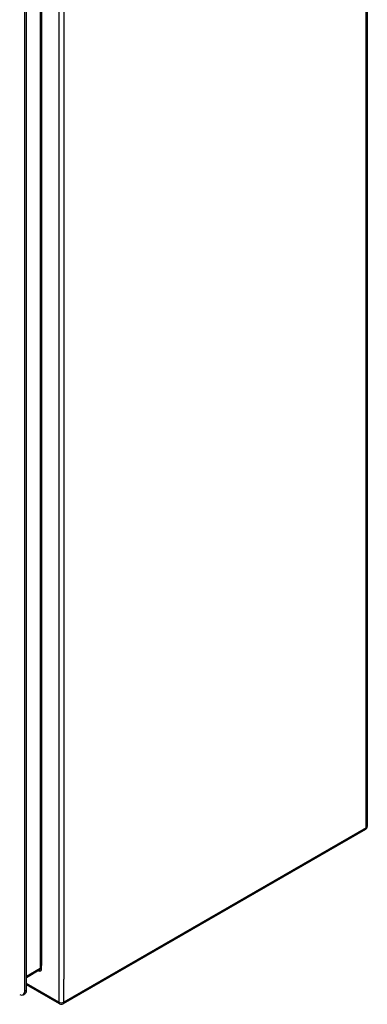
# Model space of a CAD drawing. Header units: inches. Extents: x 24 to 669, y 73 to 310.
# Tile 115 of 146: x 660 to 669, y 221 to 248. Entities that reach past the tile are written whole.
import ezdxf

# ---------------------------------------------------------------- set-up
doc = ezdxf.new("R2010")
doc.units = ezdxf.units.IN
doc.header["$MEASUREMENT"] = 0
doc.layers.add('Visible Edges(ANSI)', color=7, linetype='Continuous', lineweight=25)
doc.layers.add('Visible Tangent Edges(ANSI)', color=7, linetype='Continuous', lineweight=25)

msp = doc.modelspace()

# ---------------------------------------------------------------- linework, layer by layer
at = {"layer": 'Visible Edges(ANSI)'}
for p, q in [((669.225, 256.036), (669.225, 225.949)), ((659.771, 221.396), (659.771, 250.487)), ((659.819, 221.424), (659.819, 250.514)), ((669.175, 225.863), (660.83, 221.057)), ((660.174, 221.982), (659.819, 221.777)), ((660.731, 221.057), (659.819, 221.583)), ((659.73, 221.306), (659.778, 221.333))]:
    msp.add_line(p, q, dxfattribs=at)
for centre, start, end in [((669.126, 225.949), 299.936, 0), ((660.781, 221.143), 240.064, 299.936)]:
    msp.add_arc(centre, 0.099, start, end, dxfattribs=at)
for centre, start_param, end_param in [((659.632, 221.476), 5.499721, 7.070517), ((659.68, 221.504), 0, 0.787332)]:
    msp.add_ellipse(centre, major_axis=(0.098, -0.171), ratio=0.578093, start_param=start_param, end_param=end_param, dxfattribs=at)
at = {"layer": 'Visible Tangent Edges(ANSI)'}
for p, q in [((669.196, 225.908), (669.196, 255.996)), ((660.711, 251.19), (660.711, 221.103)), ((660.195, 250.81), (660.195, 222.027)), ((660.238, 250.727), (660.238, 222.11)), ((660.851, 250.556), (660.851, 221.736)), ((669.196, 225.908), (660.851, 221.103)), ((660.195, 222.027), (659.819, 221.811)), ((660.238, 222.027), (660.238, 222.11)), ((660.711, 221.103), (659.819, 221.616)), ((660.851, 221.103), (660.851, 221.736)), ((659.819, 221.424), (659.771, 221.396))]:
    msp.add_line(p, q, dxfattribs=at)
for centre, major_axis, ratio, start_param, end_param in [((669.126, 225.949), (0.0494, -0.0858), 0.578093, 0, 0.787332), ((669.126, 225.949), (0.099, 0), 0.575862, 5.497787, 6.283185), ((660.146, 222.08), (0.065, -0.113), 0.578093, 5.578073, 7.070517), ((660.125, 222.068), (0.0494, -0.0858), 0.578093, 0, 0.787332), ((660.216, 222.015), (0.031, 0), 0.575862, 0.785398, 2.356194), ((660.781, 221.143), (-0.0494, -0.0858), 0.578093, 5.495853, 6.283185), ((660.781, 221.143), (0.099, 0), 0.575862, 3.926991, 5.497787), ((660.781, 221.143), (0.0494, -0.0858), 0.578093, 0, 0.787332)]:
    msp.add_ellipse(centre, major_axis=major_axis, ratio=ratio, start_param=start_param, end_param=end_param, dxfattribs=at)

doc.saveas('drawing.dxf')
